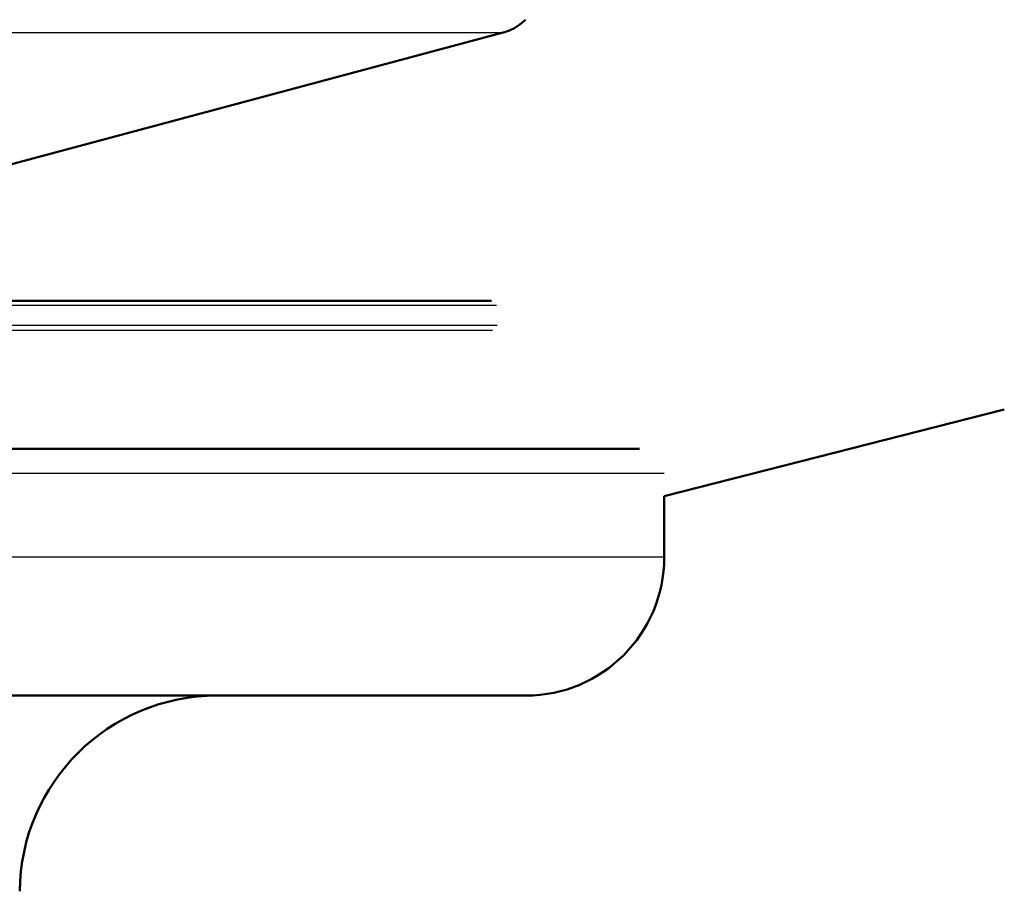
# Model space of a CAD drawing. Header units: millimetres. Extents: x 0 to 2100, y 0 to 3899.
# Tile 33 of 45: x 1181 to 1201, y 1533 to 1551. Entities that reach past the tile are written whole.
import ezdxf

# ---------------------------------------------------------------- set-up
doc = ezdxf.new("R2010")
doc.units = ezdxf.units.MM
doc.header["$LTSCALE"] = 10
doc.layers.add('Visible Edges(ISO)', color=7, linetype='Continuous', lineweight=50)
doc.layers.add('Visible Tangent Edges(ISO)', color=7, linetype='Continuous', lineweight=25)

msp = doc.modelspace()

# ---------------------------------------------------------------- linework, layer by layer
at = {"layer": 'Visible Edges(ISO)'}
for p, q in [((1190.449, 1550.456), (1178.897, 1547.36)), ((1190.212, 1545.021), (1076.205, 1545.021)), ((1193.708, 1541.063), (1200.598, 1542.822)), ((1193.708, 1541.063), (1200.598, 1542.822)), ((1073.209, 1542.025), (1193.208, 1542.025)), ((1193.708, 1539.825), (1193.708, 1541.063)), ((1190.908, 1537.025), (1124.229, 1537.025))]:
    msp.add_line(p, q, dxfattribs=at)
for centre, radius, start, end in [((1190.908, 1539.825), 2.8, 270, 0), ((1184.652, 1533.025), 4, 90, 179.5)]:
    msp.add_arc(centre, radius, start, end, dxfattribs=at)
msp.add_open_spline([(1190.897, 1550.715), (1190.81, 1550.627), (1190.687, 1550.545), (1190.535, 1550.482), (1190.493, 1550.467), (1190.449, 1550.456)], degree=3, knots=[0.07404823, 0.07404823, 0.07404823, 0.07404823, 0.11107236, 0.11107236, 0.12357013, 0.12357013, 0.12357013, 0.12357013], dxfattribs=at)
at = {"layer": 'Visible Tangent Edges(ISO)'}
for p, q in [((1075.968, 1550.456), (1190.449, 1550.456)), ((1190.312, 1544.925), (1076.105, 1544.925)), ((1076.091, 1544.525), (1190.325, 1544.525)), ((1190.229, 1544.422), (1076.188, 1544.422)), ((1193.708, 1541.525), (1072.709, 1541.525)), ((1193.708, 1539.825), (1073.167, 1539.825))]:
    msp.add_line(p, q, dxfattribs=at)

doc.saveas('drawing.dxf')
